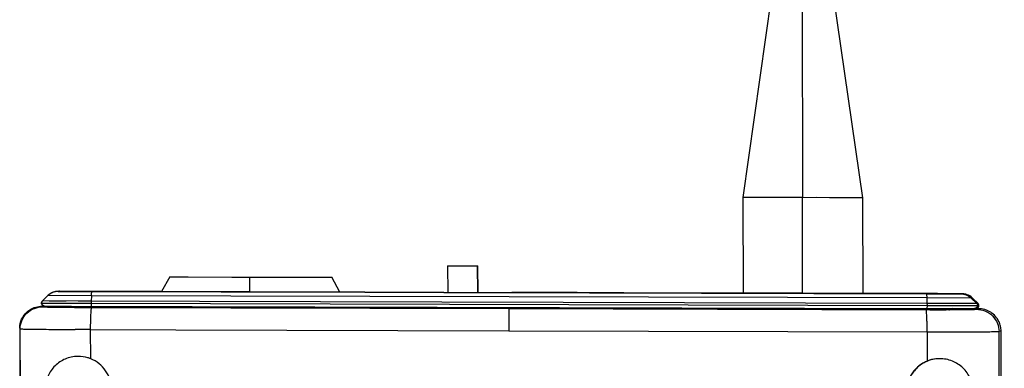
# Model space of a CAD drawing. Header units: inches. Extents: x 0 to 17, y 0 to 11.
# Tile 25 of 31: x 9.337 to 10.661, y 5.531 to 6. Entities that reach past the tile are written whole.
import ezdxf

# ---------------------------------------------------------------- set-up
doc = ezdxf.new("R2010")
doc.units = ezdxf.units.IN
doc.header["$LTSCALE"] = 0.935
doc.header["$MEASUREMENT"] = 0
doc.layers.get('0').update_dxf_attribs({"linetype": 'CONTINUOUS'})

msp = doc.modelspace()

# ---------------------------------------------------------------- linework, layer by layer
at = {"color": 7, "linetype": 'Continuous'}
for p, q in [((10.3538, 6.0779), (10.3093, 5.7611)), ((10.3888, 6.0778), (10.3892, 5.7608)), ((10.4707, 5.7606), (10.4244, 6.0777)), ((10.3892, 5.7608), (10.3093, 5.7611)), ((10.3093, 5.7611), (10.3096, 5.6323)), ((10.354, 5.7609), (10.3268, 5.761)), ((10.4707, 5.7606), (10.3892, 5.7608)), ((10.3895, 5.6321), (10.3892, 5.7608)), ((10.4707, 5.7606), (10.4626, 5.7607)), ((10.4707, 5.7606), (10.4707, 5.7606)), ((10.4711, 5.6319), (10.4707, 5.7606)), ((9.9121, 5.669), (9.9525, 5.6689)), ((9.9121, 5.669), (9.9122, 5.6334)), ((9.9525, 5.6689), (9.9529, 5.6689)), ((9.9526, 5.6333), (9.9525, 5.6689)), ((9.953, 5.6333), (9.9529, 5.6689)), ((9.5383, 5.6542), (9.5273, 5.6344)), ((9.5383, 5.6542), (9.5383, 5.6542)), ((9.5383, 5.6542), (9.563, 5.6541)), ((9.563, 5.6541), (9.6221, 5.6539)), ((9.6221, 5.6539), (9.6707, 5.6538)), ((9.6461, 5.634), (9.6461, 5.6539)), ((9.6707, 5.6538), (9.7315, 5.6536)), ((9.7315, 5.6536), (9.7563, 5.6536)), ((9.7563, 5.6536), (9.7563, 5.6536)), ((9.7673, 5.6337), (9.7563, 5.6536)), ((9.37, 5.615), (9.4042, 5.6149)), ((9.404, 5.6149), (10.5567, 5.6118)), ((9.4082, 5.6139), (9.409, 5.6137)), ((9.4082, 5.6137), (9.4082, 5.6139)), ((9.409, 5.6137), (9.4093, 5.6136)), ((10.5567, 5.6118), (10.5862, 5.6117)), ((10.5849, 5.6108), (10.5849, 5.6106)), ((10.586, 5.6117), (10.5889, 5.6117)), ((10.5862, 5.6117), (10.6209, 5.6117)), ((10.6118, 5.6117), (10.6209, 5.6117)), ((10.6226, 5.6117), (10.6207, 5.6117)), ((10.6209, 5.6117), (10.6226, 5.6117))]:
    msp.add_line(p, q, dxfattribs=at)
at = {"color": 6, "linetype": 'Continuous'}
for p, q in [((9.3671, 5.6218), (9.3745, 5.629)), ((9.3745, 5.629), (9.3671, 5.6218)), ((9.3745, 5.629), (9.3745, 5.629)), ((9.433, 5.6288), (9.3745, 5.629)), ((9.3867, 5.6347), (9.386, 5.6346)), ((9.39, 5.6348), (9.3883, 5.6347)), ((9.3883, 5.6347), (9.3887, 5.6347)), ((9.3887, 5.6347), (9.3904, 5.6348)), ((9.3887, 5.6347), (9.4138, 5.6347)), ((9.3903, 5.6348), (9.3901, 5.6348)), ((9.3906, 5.6348), (9.3903, 5.6348)), ((9.4162, 5.6347), (9.3904, 5.6348)), ((9.4243, 5.6347), (9.4138, 5.6347)), ((9.4138, 5.6347), (9.8007, 5.6336)), ((9.4939, 5.6345), (9.4243, 5.6347)), ((9.433, 5.6288), (9.4326, 5.6216)), ((10.5565, 5.6258), (9.433, 5.6288)), ((9.4939, 5.6345), (9.4939, 5.6345)), ((9.5262, 5.6344), (9.4939, 5.6345)), ((9.6458, 5.6341), (9.5262, 5.6344)), ((9.7684, 5.6337), (9.6458, 5.6341)), ((9.8007, 5.6337), (9.7684, 5.6337)), ((9.8007, 5.6337), (9.8007, 5.6337)), ((9.9071, 5.6334), (9.8007, 5.6337)), ((9.8007, 5.6336), (10.5559, 5.6316)), ((9.9071, 5.6334), (9.998, 5.6332)), ((9.998, 5.6332), (9.9984, 5.6332)), ((10.0865, 5.633), (9.9984, 5.6332)), ((10.0865, 5.6329), (10.0865, 5.6329)), ((10.0875, 5.6329), (10.0865, 5.6329)), ((10.1181, 5.6328), (10.0875, 5.6329)), ((10.149, 5.6328), (10.1181, 5.6328)), ((10.1491, 5.6328), (10.149, 5.6328)), ((10.2935, 5.6324), (10.149, 5.6328)), ((10.2935, 5.6324), (10.2935, 5.6324)), ((10.3894, 5.6321), (10.2935, 5.6324)), ((10.4872, 5.6319), (10.3894, 5.6321)), ((10.4873, 5.6319), (10.4872, 5.6319)), ((10.5708, 5.6317), (10.4872, 5.6319)), ((10.5559, 5.6316), (10.5762, 5.6316)), ((10.5804, 5.6316), (10.5708, 5.6317)), ((10.5762, 5.6316), (10.6021, 5.6315)), ((10.5914, 5.6316), (10.5804, 5.6316)), ((10.5914, 5.6316), (10.5911, 5.6316)), ((10.6038, 5.6316), (10.5914, 5.6316)), ((10.6038, 5.6316), (10.6021, 5.6315)), ((9.3659, 5.619), (9.3659, 5.619)), ((9.3659, 5.619), (9.4325, 5.6188)), ((9.3665, 5.6208), (9.3672, 5.6217)), ((9.3668, 5.6148), (9.3675, 5.6139)), ((9.3668, 5.6148), (9.4021, 5.6147)), ((9.3671, 5.6218), (9.3671, 5.6218)), ((9.4326, 5.6216), (9.3671, 5.6218)), ((9.3685, 5.6153), (9.3671, 5.6162)), ((9.37, 5.615), (9.3685, 5.6153)), ((9.37, 5.615), (9.37, 5.615)), ((9.4042, 5.6149), (9.4064, 5.6149)), ((10.5568, 5.6186), (9.4154, 5.6216)), ((9.4326, 5.6216), (9.4325, 5.6188)), ((9.4325, 5.6188), (10.5569, 5.6158)), ((10.6163, 5.6257), (10.5565, 5.6258)), ((10.5565, 5.6258), (10.5568, 5.6186)), ((10.5569, 5.6158), (10.5567, 5.6118)), ((10.6237, 5.6184), (10.5568, 5.6186)), ((10.5568, 5.6186), (10.5569, 5.6163)), ((10.5569, 5.6158), (10.6249, 5.6156)), ((10.6181, 5.6257), (10.6163, 5.6257)), ((10.6163, 5.6257), (10.6237, 5.6184)), ((10.6181, 5.6257), (10.6181, 5.6257)), ((10.6255, 5.6185), (10.6181, 5.6257)), ((10.6181, 5.6257), (10.6255, 5.6185)), ((10.6255, 5.6185), (10.6237, 5.6184)), ((10.6261, 5.6175), (10.6254, 5.6184)), ((10.6255, 5.6185), (10.6255, 5.6185)), ((10.6267, 5.6156), (10.6267, 5.6156)), ((9.3675, 5.6139), (9.3697, 5.6138)), ((9.3739, 5.6136), (9.4042, 5.6133)), ((9.4033, 5.6138), (9.4021, 5.6147)), ((9.4021, 5.6147), (9.4041, 5.6143)), ((9.4033, 5.6138), (9.4047, 5.6137)), ((9.4042, 5.6133), (9.4045, 5.6133)), ((9.4045, 5.6133), (9.4056, 5.6133)), ((9.405, 5.6139), (9.4082, 5.6139)), ((9.4052, 5.6137), (9.4055, 5.6137)), ((9.4056, 5.6133), (9.4068, 5.6133)), ((9.4077, 5.6137), (9.4062, 5.6137)), ((9.4065, 5.6137), (9.4067, 5.6137)), ((9.4068, 5.6133), (9.407, 5.6133)), ((9.4097, 5.6136), (9.4077, 5.6137)), ((9.4093, 5.6136), (9.4098, 5.6136)), ((9.412, 5.6136), (9.4097, 5.6136)), ((9.4148, 5.6135), (9.412, 5.6136)), ((9.4179, 5.6135), (9.4148, 5.6135)), ((9.4166, 5.6135), (9.4171, 5.6135)), ((9.4215, 5.6135), (9.4179, 5.6135)), ((9.4276, 5.6134), (9.4215, 5.6135)), ((9.4261, 5.6134), (9.4267, 5.6134)), ((9.4267, 5.6134), (9.4327, 5.6134)), ((9.437, 5.6134), (9.4276, 5.6134)), ((9.4327, 5.6134), (9.4372, 5.6134)), ((9.4328, 5.6131), (9.4338, 5.6131)), ((9.4338, 5.6131), (9.9946, 5.6115)), ((9.4422, 5.6133), (9.437, 5.6134)), ((9.4372, 5.6134), (9.4378, 5.6134)), ((9.4493, 5.6133), (9.4422, 5.6133)), ((9.449, 5.6133), (9.4493, 5.6133)), ((10.5462, 5.6104), (9.4493, 5.6133)), ((9.5353, 5.6131), (9.5353, 5.6145)), ((9.5999, 5.6144), (9.5999, 5.6129)), ((9.6928, 5.6127), (9.6928, 5.6141)), ((9.7594, 5.6139), (9.7594, 5.6125)), ((9.9072, 5.6135), (9.9072, 5.6121)), ((9.9946, 5.6115), (10.5557, 5.6101)), ((9.998, 5.6119), (9.998, 5.6133)), ((9.9985, 5.6119), (9.9985, 5.6133)), ((10.0865, 5.6116), (10.0865, 5.6131)), ((10.1491, 5.6129), (10.1491, 5.6115)), ((10.3248, 5.611), (10.3248, 5.6124)), ((10.456, 5.6121), (10.456, 5.6106)), ((10.5407, 5.6104), (10.541, 5.6104)), ((10.5519, 5.6104), (10.5462, 5.6104)), ((10.5598, 5.6104), (10.5519, 5.6104)), ((10.5522, 5.6104), (10.5525, 5.6104)), ((10.5525, 5.6104), (10.5528, 5.6104)), ((10.5528, 5.6104), (10.5569, 5.6104)), ((10.5557, 5.6101), (10.5568, 5.6101)), ((10.5569, 5.6104), (10.5633, 5.6104)), ((10.5645, 5.6104), (10.5598, 5.6104)), ((10.5633, 5.6104), (10.564, 5.6104)), ((10.5687, 5.6104), (10.5645, 5.6104)), ((10.5725, 5.6104), (10.5687, 5.6104)), ((10.5757, 5.6105), (10.5725, 5.6104)), ((10.5731, 5.6104), (10.5737, 5.6105)), ((10.5784, 5.6105), (10.5757, 5.6105)), ((10.5807, 5.6105), (10.5784, 5.6105)), ((10.5826, 5.6105), (10.5807, 5.6105)), ((10.5807, 5.6105), (10.5812, 5.6105)), ((10.5812, 5.6105), (10.5855, 5.6106)), ((10.5841, 5.6106), (10.5826, 5.6105)), ((10.5852, 5.6106), (10.5841, 5.6106)), ((10.5849, 5.6108), (10.5871, 5.6108)), ((10.5861, 5.6106), (10.5852, 5.6106)), ((10.5853, 5.6117), (10.5862, 5.6117)), ((10.5855, 5.6106), (10.5857, 5.6106)), ((10.586, 5.6106), (10.5876, 5.6107)), ((10.5862, 5.6101), (10.587, 5.6101)), ((10.5892, 5.6113), (10.5865, 5.6106)), ((10.587, 5.6101), (10.5892, 5.6102)), ((10.5907, 5.6115), (10.5876, 5.6107)), ((10.5907, 5.6115), (10.5892, 5.6113)), ((10.5892, 5.6102), (10.6208, 5.6104)), ((10.6261, 5.6114), (10.5907, 5.6115)), ((10.6208, 5.6104), (10.6234, 5.6106)), ((10.6224, 5.612), (10.6209, 5.6117)), ((10.6209, 5.6117), (10.621, 5.6117)), ((10.621, 5.6117), (10.621, 5.6117)), ((10.6226, 5.6117), (10.6227, 5.6117)), ((10.6226, 5.6117), (10.6227, 5.6117)), ((10.6227, 5.6117), (10.6241, 5.612)), ((10.6227, 5.6117), (10.623, 5.6117)), ((10.6234, 5.6106), (10.6261, 5.6114)), ((10.6245, 5.6122), (10.6255, 5.6129)), ((10.6255, 5.6128), (10.6259, 5.6133)), ((9.3373, 5.5843), (9.3366, 5.5851)), ((9.3366, 5.5851), (9.341, 4.0236)), ((9.3417, 4.0244), (9.3373, 5.5843)), ((9.432, 5.5834), (9.4112, 5.5835)), ((9.4321, 5.544), (9.432, 5.5834)), ((9.432, 5.5834), (9.5465, 5.583)), ((9.5465, 5.5831), (9.9944, 5.5818)), ((9.9944, 5.5818), (9.9948, 5.5818)), ((9.9948, 5.5818), (10.557, 5.5803)), ((10.557, 5.5803), (10.5572, 5.541)), ((10.6564, 5.5816), (10.6537, 5.5808)), ((10.6581, 4.0209), (10.6537, 5.5808)), ((10.6608, 4.0201), (10.6564, 5.5816)), ((9.4154, 5.5473), (9.4144, 5.5473)), ((10.5739, 5.5442), (10.573, 5.5442))]:
    msp.add_line(p, q, dxfattribs=at)
at = {"color": 7, "linetype": 'Continuous'}
for points in [[(10.3268, 5.761), (10.3112, 5.7611), (10.3093, 5.7611)], [(10.4626, 5.7607), (10.4258, 5.7607), (10.4079, 5.7608)]]:
    msp.add_lwpolyline(points, dxfattribs=at)
at = {"color": 6, "linetype": 'Continuous'}
for points in [[(9.386, 5.6346), (9.3853, 5.6345), (9.3845, 5.6343), (9.3836, 5.6341), (9.3826, 5.6338), (9.3815, 5.6335), (9.3802, 5.6329), (9.3788, 5.6322), (9.377, 5.6311), (9.3749, 5.6294), (9.3745, 5.629)], [(9.3883, 5.6347), (9.3879, 5.6347), (9.3873, 5.6347), (9.3867, 5.6347)], [(9.3671, 5.6218), (9.3669, 5.6215), (9.3661, 5.62), (9.3659, 5.619)], [(9.3659, 5.619), (9.366, 5.6181), (9.3663, 5.6173), (9.3666, 5.6167), (9.367, 5.6163), (9.3674, 5.6159), (9.3679, 5.6156), (9.3683, 5.6154), (9.3687, 5.6152), (9.3691, 5.6151), (9.3694, 5.615), (9.3697, 5.615), (9.3699, 5.615), (9.3699, 5.615), (9.37, 5.615)], [(9.3993, 5.6217), (9.3861, 5.6217), (9.376, 5.6217)], [(10.6267, 5.6156), (10.6265, 5.6167), (10.6257, 5.6182), (10.6255, 5.6185)], [(10.6259, 5.6133), (10.6262, 5.6139), (10.6265, 5.6146), (10.6267, 5.6156)], [(9.4062, 5.6137), (9.4051, 5.6137), (9.4047, 5.6137), (9.4044, 5.6138), (9.4042, 5.6138), (9.4042, 5.6138)], [(10.5868, 5.6106), (10.5868, 5.6106), (10.5868, 5.6106), (10.5866, 5.6106), (10.5864, 5.6106), (10.5861, 5.6106)], [(10.6129, 5.6117), (10.6137, 5.6117), (10.6143, 5.6117), (10.615, 5.6117)], [(10.623, 5.6117), (10.6233, 5.6118), (10.6237, 5.6118), (10.6242, 5.612), (10.6246, 5.6122)], [(10.6246, 5.6122), (10.625, 5.6125), (10.6255, 5.6128)]]:
    msp.add_lwpolyline(points, dxfattribs=at)
for centre, radius, start, end in [((9.3885, 5.6147), 0.02, 120.1514, 134.4205), ((9.3886, 5.6145), 0.0203, 105.2889, 120.1287), ((9.3887, 5.6143), 0.0205, 91.0907, 105.2969), ((10.5708, 5.6296), 0.00207, 81.9962, 89.8908), ((10.6037, 5.611), 0.0206, 74.4891, 89.8481), ((10.4648, 5.6155), 0.0921, 0.1584, 0.5107), ((9.3758, 5.7821), 0.1684, 267.9195, 268.3164), ((9.3813, 5.9657), 0.3521, 268.3099, 268.8054), ((9.4021, 5.6086), 0.00611, 68.085, 71.0392), ((9.4021, 5.6085), 0.00614, 58.2813, 68.0777), ((9.4079, 5.6976), 0.0839, 267.8331, 268.0136), ((9.4087, 5.7195), 0.1058, 268.012, 268.1434), ((9.411, 5.7961), 0.1825, 268.2553, 268.59), ((9.4164, 6.0169), 0.4033, 268.6282, 268.9907), ((9.4545, 12.5889), 6.9758, 269.60939, 269.82143), ((9.4285, 6.7046), 1.0912, 269.0189, 269.3752), ((9.4449, 8.1069), 2.4935, 269.3621, 269.5682), ((9.463, 10.7865), 5.1732, 269.7203, 269.8453), ((10.5545, 10.8036), 5.1932, 269.8504, 269.9741), ((10.5721, 12.7685), 7.1584, 269.87725, 270.11288), ((10.5573, 8.4775), 2.8671, 270.1327, 270.3156), ((10.5656, 6.9822), 1.3718, 270.3366, 270.6289), ((10.5828, 5.7166), 0.106, 271.5659, 271.7094), ((10.5876, 5.6045), 0.00615, 89.8584, 96.7945), ((10.6227, 5.6157), 0.00403, 291.037, 297.9834)]:
    msp.add_arc(centre, radius, start, end, dxfattribs=at)
at = {"color": 7, "linetype": 'Continuous'}
msp.add_arc((9.4162, 5.6132), 0.00803, 176.582, 177.2629, dxfattribs=at)
at = {"color": 6, "linetype": 'Continuous'}
for points, knots in [([(9.433, 5.6288), (9.4331, 5.6297), (9.4332, 5.6311), (9.4334, 5.633), (9.4336, 5.634), (9.4338, 5.6346), (9.4339, 5.6346)], [0, 0, 0, 0, 0.436058, 0.74891, 0.932246, 1, 1, 1, 1]), ([(10.5559, 5.6316), (10.5559, 5.6316), (10.556, 5.6315), (10.5561, 5.6313), (10.5562, 5.6308), (10.5563, 5.6298), (10.5564, 5.6282), (10.5565, 5.6267), (10.5565, 5.6258)], [0, 0, 0, 0, 0.018842, 0.063641, 0.138931, 0.246506, 0.56091, 1, 1, 1, 1]), ([(10.6021, 5.6315), (10.6046, 5.6315), (10.6099, 5.6305), (10.6144, 5.6276), (10.6163, 5.6257)], [0, 0, 0, 0, 0.481083, 1, 1, 1, 1]), ([(10.6181, 5.6257), (10.6174, 5.6263), (10.6148, 5.6286), (10.6117, 5.6301), (10.6092, 5.6308)], [0, 0, 0, 0, 0.255547, 1, 1, 1, 1]), ([(9.3392, 5.5973), (9.3404, 5.5999), (9.3436, 5.6048), (9.3502, 5.6104), (9.3582, 5.614), (9.3639, 5.6148), (9.3668, 5.6148)], [0, 0, 0, 0, 0.249953, 0.499941, 0.74991, 1, 1, 1, 1]), ([(9.3671, 5.6162), (9.3669, 5.6164), (9.3663, 5.6172), (9.3659, 5.6182), (9.3659, 5.619)], [0, 0, 0, 0, 0.266122, 1, 1, 1, 1]), ([(9.4325, 5.6188), (9.4325, 5.6183), (9.4326, 5.6173), (9.4326, 5.6162), (9.4327, 5.6155), (9.4327, 5.6151), (9.4327, 5.615), (9.4328, 5.6148), (9.4328, 5.6148)], [0, 0, 0, 0, 0.379949, 0.703138, 0.826451, 0.918575, 0.976836, 1, 1, 1, 1]), ([(10.6249, 5.6156), (10.6249, 5.6152), (10.6246, 5.6137), (10.6234, 5.6125), (10.6224, 5.612)], [0, 0, 0, 0, 0.253925, 1, 1, 1, 1]), ([(10.6255, 5.6129), (10.6257, 5.6131), (10.6263, 5.6139), (10.6267, 5.6149), (10.6267, 5.6156)], [0, 0, 0, 0, 0.265666, 1, 1, 1, 1]), ([(9.3373, 5.5843), (9.3373, 5.588), (9.3388, 5.5958), (9.3455, 5.6059), (9.3558, 5.6125), (9.3637, 5.6139), (9.3675, 5.6139)], [0, 0, 0, 0, 0.238175, 0.496904, 0.757593, 1, 1, 1, 1]), ([(9.432, 5.5834), (9.432, 5.5862), (9.432, 5.5919), (9.4322, 5.5999), (9.4326, 5.6064), (9.4329, 5.6102), (9.4332, 5.6116)], [0, 0, 0, 0, 0.303768, 0.601632, 0.845855, 1, 1, 1, 1]), ([(9.4332, 5.6116), (9.4333, 5.612), (9.4334, 5.6125), (9.4336, 5.6131), (9.4338, 5.6131)], [0, 0, 0, 0, 0.71131, 1, 1, 1, 1]), ([(9.9946, 5.6115), (9.9946, 5.6115), (9.9946, 5.6113), (9.9945, 5.6109), (9.9945, 5.6102), (9.9945, 5.6093), (9.9945, 5.608), (9.9944, 5.6058), (9.9944, 5.6024), (9.9944, 5.5978), (9.9944, 5.5927), (9.9944, 5.5873), (9.9944, 5.5836), (9.9944, 5.5818)], [0, 0, 0, 0, 0.004895, 0.018203, 0.04062, 0.072673, 0.114682, 0.16624, 0.295573, 0.454754, 0.633248, 0.818755, 1, 1, 1, 1]), ([(10.557, 5.5803), (10.557, 5.5821), (10.557, 5.5858), (10.5569, 5.5912), (10.5568, 5.5964), (10.5566, 5.601), (10.5564, 5.6048), (10.5562, 5.6074), (10.5561, 5.6088), (10.5559, 5.6095), (10.5558, 5.6099), (10.5558, 5.6101), (10.5557, 5.6101)], [0, 0, 0, 0, 0.18035, 0.365061, 0.543047, 0.70198, 0.831293, 0.92506, 0.957321, 0.98005, 0.993871, 1, 1, 1, 1]), ([(10.6234, 5.6106), (10.6272, 5.6106), (10.6351, 5.6091), (10.6454, 5.6024), (10.6522, 5.5923), (10.6537, 5.5845), (10.6537, 5.5808)], [0, 0, 0, 0, 0.241975, 0.503017, 0.762153, 1, 1, 1, 1]), ([(10.6537, 5.5938), (10.6525, 5.5964), (10.6493, 5.6013), (10.6427, 5.607), (10.6347, 5.6106), (10.6289, 5.6114), (10.6261, 5.6114)], [0, 0, 0, 0, 0.249907, 0.499847, 0.749934, 1, 1, 1, 1]), ([(10.6564, 5.5816), (10.6564, 5.5837), (10.656, 5.5879), (10.6546, 5.5919), (10.6537, 5.5938)], [0, 0, 0, 0, 0.50017, 1, 1, 1, 1]), ([(9.3373, 5.5843), (9.3373, 5.5843), (9.3375, 5.5843), (9.3377, 5.5842), (9.3382, 5.5842), (9.3391, 5.5842), (9.3407, 5.5841), (9.343, 5.5841), (9.346, 5.584), (9.3496, 5.584), (9.3537, 5.5839), (9.3603, 5.5838), (9.3698, 5.5837), (9.3824, 5.5836), (9.3964, 5.5835), (9.4062, 5.5835), (9.4112, 5.5835)], [0, 0, 0, 0, 0.001562, 0.005341, 0.011346, 0.019572, 0.042665, 0.074497, 0.114827, 0.163398, 0.219855, 0.283785, 0.432193, 0.604287, 0.795357, 1, 1, 1, 1]), ([(10.557, 5.5803), (10.5633, 5.5803), (10.5754, 5.5803), (10.593, 5.5803), (10.6093, 5.5804), (10.6236, 5.5804), (10.634, 5.5805), (10.6411, 5.5805), (10.6452, 5.5806), (10.6486, 5.5806), (10.6511, 5.5806), (10.6527, 5.5807), (10.6535, 5.5807), (10.6537, 5.5808)], [0, 0, 0, 0, 0.19266, 0.376885, 0.546585, 0.696187, 0.820482, 0.871685, 0.914902, 0.949686, 0.975657, 0.992494, 1, 1, 1, 1]), ([(9.4144, 5.5473), (9.4087, 5.5472), (9.3975, 5.5448), (9.3834, 5.5354), (9.3736, 5.5212), (9.3713, 5.5097), (9.3713, 5.5039)], [0, 0, 0, 0, 0.25205, 0.495298, 0.741034, 1, 1, 1, 1]), ([(9.4321, 5.544), (9.4308, 5.5446), (9.4254, 5.5465), (9.4196, 5.5473), (9.4154, 5.5473)], [0, 0, 0, 0, 0.252226, 1, 1, 1, 1]), ([(9.4598, 5.5036), (9.4598, 5.5079), (9.4585, 5.5166), (9.4527, 5.5284), (9.4437, 5.538), (9.4361, 5.5424), (9.4321, 5.544)], [0, 0, 0, 0, 0.250054, 0.500058, 0.750037, 1, 1, 1, 1]), ([(10.5572, 5.541), (10.5532, 5.5394), (10.5456, 5.5351), (10.5366, 5.5255), (10.5309, 5.5137), (10.5296, 5.5051), (10.5296, 5.5008)], [0, 0, 0, 0, 0.249869, 0.499819, 0.749859, 1, 1, 1, 1]), ([(10.573, 5.5442), (10.5674, 5.5441), (10.5562, 5.5416), (10.5419, 5.532), (10.5323, 5.5177), (10.5301, 5.5064), (10.5301, 5.5008)], [0, 0, 0, 0, 0.250052, 0.500067, 0.750068, 1, 1, 1, 1]), ([(10.573, 5.5442), (10.5716, 5.5442), (10.5663, 5.5439), (10.5609, 5.5426), (10.5572, 5.541)], [0, 0, 0, 0, 0.248279, 1, 1, 1, 1]), ([(10.6187, 5.5005), (10.6187, 5.5065), (10.6161, 5.5182), (10.6059, 5.5325), (10.5912, 5.542), (10.5797, 5.5442), (10.5739, 5.5442)], [0, 0, 0, 0, 0.25925, 0.504773, 0.747914, 1, 1, 1, 1])]:
    msp.add_open_spline(points, degree=3, knots=knots, dxfattribs=at)
for points in [[(9.3659, 5.619), (9.3659, 5.6196), (9.3662, 5.6203), (9.3665, 5.6208)], [(10.6237, 5.6183), (10.6244, 5.6176), (10.6249, 5.6166), (10.6249, 5.6156)], [(10.6267, 5.6156), (10.6266, 5.6163), (10.6264, 5.6169), (10.6261, 5.6175)], [(9.3366, 5.5852), (9.3366, 5.5893), (9.3375, 5.5936), (9.3392, 5.5973)]]:
    msp.add_open_spline(points, degree=3, dxfattribs=at)
at = {"color": 7, "linetype": 'Continuous'}
msp.add_open_spline([(9.4093, 5.6136), (9.4093, 5.6136), (9.4093, 5.6136), (9.4093, 5.6136), (9.4093, 5.6136)], degree=3, knots=[0, 0, 0, 0, 0.526393, 1, 1, 1, 1], dxfattribs=at)

doc.saveas('drawing.dxf')
